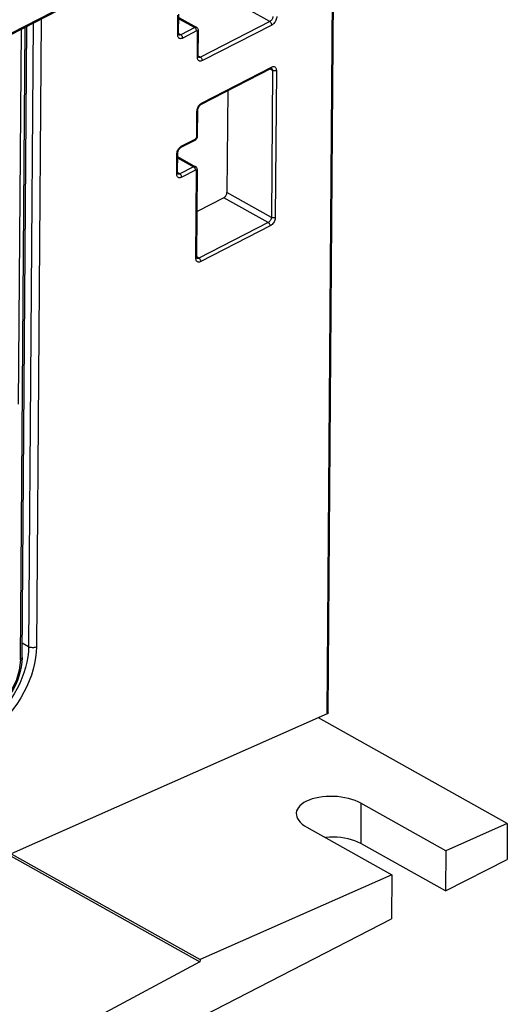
# Model space of a CAD drawing. Extents: x 0 to 420, y 0 to 297.
# Tile 32 of 35: x 392 to 401, y 77 to 95. Entities that reach past the tile are written whole.
import ezdxf

# ---------------------------------------------------------------- set-up
doc = ezdxf.new("R2010")
doc.units = 0
doc.header["$LTSCALE"] = 23.1
doc.layers.get('0').update_dxf_attribs({"linetype": 'CONTINUOUS'})

msp = doc.modelspace()

# ---------------------------------------------------------------- linework, layer by layer
at = {"color": 9, "linetype": 'CONTINUOUS'}
for p, q in [((397.99, 82.28), (398.264, 118.778)), ((396.953, 94.767), (396.153, 95.214)), ((395.292, 94.528), (395.295, 94.884)), ((392.453, 83.256), (392.539, 94.667)), ((392.684, 94.742), (392.6, 83.49)), ((392.826, 94.815), (392.741, 83.489)), ((395.309, 94.819), (395.597, 94.658)), ((395.597, 94.658), (395.347, 94.53)), ((396.953, 94.767), (395.702, 94.124)), ((396.987, 94.705), (395.736, 94.062)), ((392.465, 94.63), (392.415, 87.867)), ((395.306, 94.541), (395.307, 94.547)), ((395.347, 94.53), (395.307, 94.552)), ((395.311, 94.527), (395.31, 94.528)), ((395.631, 94.597), (395.382, 94.468)), ((395.647, 94.122), (395.65, 94.584)), ((395.661, 94.135), (395.662, 94.141)), ((395.702, 94.124), (395.662, 94.146)), ((395.666, 94.121), (395.665, 94.121)), ((395.731, 93.302), (396.982, 93.946)), ((397.001, 93.887), (396.954, 93.913)), ((397.001, 93.887), (396.981, 91.235)), ((397.071, 93.886), (397.051, 91.234)), ((395.636, 92.687), (395.639, 93.15)), ((395.367, 92.527), (395.617, 92.655)), ((395.273, 92.018), (395.276, 92.374)), ((395.29, 92.309), (395.578, 92.148)), ((395.287, 92.031), (395.288, 92.037)), ((395.328, 92.02), (395.288, 92.042)), ((395.293, 92.017), (395.292, 92.018)), ((395.578, 92.148), (395.328, 92.02)), ((395.613, 92.087), (395.363, 91.958)), ((395.619, 90.498), (395.631, 92.074)), ((396.981, 91.235), (396.18, 91.682)), ((396.926, 91.143), (396.125, 91.59)), ((396.926, 91.143), (395.675, 90.5)), ((396.96, 91.081), (395.709, 90.438)), ((395.675, 90.5), (395.635, 90.522)), ((395.639, 90.497), (395.638, 90.497)), ((392.6, 83.49), (392.486, 83.554)), ((398.598, 80.668), (398.593, 79.942))]:
    msp.add_line(p, q, dxfattribs=at)
at = {"color": 7, "linetype": 'CONTINUOUS'}
for p, q in [((398.005, 82.298), (398.279, 118.797)), ((383.795, 90.17), (396.004, 96.45)), ((383.944, 90.267), (396.153, 96.546)), ((395.307, 94.547), (395.31, 94.903)), ((395.309, 94.842), (395.634, 94.661)), ((392.484, 83.295), (392.569, 94.683)), ((395.662, 94.141), (395.665, 94.603)), ((395.719, 93.277), (396.97, 93.921)), ((396.194, 93.522), (396.18, 91.682)), ((395.651, 92.706), (395.654, 93.169)), ((395.65, 92.693), (395.651, 92.706)), ((395.355, 92.502), (395.605, 92.63)), ((395.288, 92.037), (395.291, 92.393)), ((395.29, 92.332), (395.615, 92.15)), ((395.635, 90.517), (395.646, 92.093)), ((396.125, 91.59), (395.641, 91.341)), ((397.99, 82.28), (392.284, 79.754)), ((401.239, 80.304), (397.829, 82.209)), ((400.129, 79.812), (398.598, 80.668)), ((401.239, 80.304), (400.129, 79.812)), ((401.239, 80.304), (401.234, 79.657)), ((397.622, 80.236), (399.153, 79.38)), ((400.124, 79.087), (398.593, 79.942)), ((392.284, 79.754), (395.694, 77.849)), ((400.129, 79.812), (400.124, 79.087)), ((392.284, 79.714), (395.693, 77.808)), ((400.124, 79.087), (401.234, 79.657)), ((399.153, 79.38), (395.694, 77.849)), ((399.153, 79.38), (399.147, 78.584)), ((380.016, 68.744), (399.147, 78.584)), ((395.693, 77.808), (380.021, 69.427)), ((395.694, 77.849), (395.693, 77.808))]:
    msp.add_line(p, q, dxfattribs=at)
at = {"color": 9, "linetype": 'CONTINUOUS'}
for points in [[(397.008, 94.859), (397.007, 94.85), (397.005, 94.84), (397.003, 94.83), (396.999, 94.82), (396.994, 94.81), (396.989, 94.801), (396.982, 94.793), (396.976, 94.785), (396.968, 94.778), (396.961, 94.772), (396.953, 94.767)], [(397.079, 94.858), (397.077, 94.843), (397.075, 94.827), (397.07, 94.81), (397.064, 94.793), (397.056, 94.777), (397.047, 94.762), (397.036, 94.748), (397.025, 94.735), (397.013, 94.723), (397, 94.713), (396.987, 94.705)], [(395.634, 94.661), (395.632, 94.661), (395.624, 94.664), (395.616, 94.664), (395.606, 94.662), (395.597, 94.658)], [(395.631, 94.597), (395.631, 94.605), (395.629, 94.614), (395.626, 94.623), (395.622, 94.632), (395.616, 94.64), (395.61, 94.648), (395.604, 94.654), (395.597, 94.658)], [(396.987, 94.705), (396.987, 94.714), (396.985, 94.723), (396.982, 94.732), (396.977, 94.741), (396.972, 94.749), (396.966, 94.756), (396.96, 94.763), (396.953, 94.767)], [(395.292, 94.528), (395.298, 94.532), (395.303, 94.536), (395.306, 94.541)], [(395.382, 94.468), (395.369, 94.463), (395.356, 94.459), (395.344, 94.458), (395.333, 94.46), (395.322, 94.464), (395.313, 94.47), (395.306, 94.478), (395.3, 94.488), (395.295, 94.5), (395.293, 94.513), (395.292, 94.528)], [(395.347, 94.53), (395.339, 94.526), (395.332, 94.524), (395.324, 94.524), (395.318, 94.525), (395.311, 94.527)], [(395.382, 94.468), (395.381, 94.477), (395.379, 94.486), (395.376, 94.495), (395.372, 94.504), (395.366, 94.512), (395.36, 94.519), (395.354, 94.525), (395.347, 94.53)], [(395.65, 94.584), (395.65, 94.588), (395.649, 94.591), (395.648, 94.594), (395.646, 94.596), (395.643, 94.598), (395.641, 94.599), (395.638, 94.599), (395.635, 94.598), (395.631, 94.597)], [(395.65, 94.584), (395.656, 94.588), (395.661, 94.593), (395.664, 94.598), (395.665, 94.603)], [(395.647, 94.122), (395.653, 94.126), (395.658, 94.13), (395.661, 94.135)], [(395.736, 94.062), (395.723, 94.057), (395.711, 94.053), (395.699, 94.052), (395.687, 94.054), (395.677, 94.058), (395.668, 94.064), (395.66, 94.072), (395.654, 94.082), (395.65, 94.094), (395.647, 94.107), (395.647, 94.122)], [(395.702, 94.124), (395.694, 94.12), (395.686, 94.118), (395.679, 94.118), (395.672, 94.119), (395.666, 94.121)], [(395.736, 94.062), (395.736, 94.071), (395.734, 94.08), (395.731, 94.089), (395.726, 94.098), (395.721, 94.106), (395.715, 94.113), (395.709, 94.119), (395.702, 94.124)], [(396.982, 93.946), (396.981, 93.938), (396.979, 93.931), (396.975, 93.926), (396.971, 93.922), (396.97, 93.921)], [(396.982, 93.946), (396.994, 93.951), (397.007, 93.955), (397.019, 93.956), (397.03, 93.954), (397.041, 93.95), (397.05, 93.944), (397.057, 93.936), (397.063, 93.926), (397.068, 93.914), (397.07, 93.901), (397.071, 93.886)], [(396.983, 93.925), (396.987, 93.922), (396.992, 93.917), (396.996, 93.911), (396.998, 93.904), (397, 93.896), (397.001, 93.887)], [(397.071, 93.886), (397.064, 93.883), (397.055, 93.88), (397.045, 93.879), (397.036, 93.879), (397.026, 93.879), (397.017, 93.881), (397.008, 93.884), (397.001, 93.887)], [(395.643, 93.181), (395.648, 93.198), (395.654, 93.214), (395.662, 93.231), (395.671, 93.246), (395.681, 93.26), (395.693, 93.273), (395.705, 93.285)], [(395.705, 93.285), (395.718, 93.295), (395.731, 93.302)], [(395.731, 93.302), (395.73, 93.295), (395.728, 93.288), (395.724, 93.282), (395.72, 93.278), (395.719, 93.277)], [(395.639, 93.15), (395.64, 93.165), (395.643, 93.181)], [(395.639, 93.15), (395.646, 93.154), (395.65, 93.158), (395.653, 93.163), (395.654, 93.169)], [(395.636, 92.687), (395.642, 92.691), (395.647, 92.696), (395.65, 92.701), (395.651, 92.706)], [(395.341, 92.509), (395.354, 92.519), (395.367, 92.527)], [(395.367, 92.527), (395.366, 92.519), (395.364, 92.512), (395.361, 92.507), (395.357, 92.503), (395.355, 92.502)], [(395.617, 92.655), (395.616, 92.648), (395.614, 92.641), (395.611, 92.635), (395.607, 92.631), (395.605, 92.63)], [(395.617, 92.655), (395.62, 92.657), (395.623, 92.66), (395.626, 92.663), (395.629, 92.667), (395.631, 92.671), (395.633, 92.675), (395.635, 92.679), (395.635, 92.683), (395.636, 92.687)], [(395.276, 92.374), (395.277, 92.39), (395.28, 92.406)], [(395.276, 92.374), (395.282, 92.378), (395.287, 92.383), (395.29, 92.388), (395.291, 92.393)], [(395.28, 92.406), (395.284, 92.422), (395.291, 92.439), (395.298, 92.455), (395.308, 92.47), (395.318, 92.485), (395.329, 92.498), (395.341, 92.509)], [(395.273, 92.018), (395.279, 92.022), (395.284, 92.026), (395.287, 92.031)], [(395.363, 91.958), (395.35, 91.953), (395.337, 91.949), (395.325, 91.948), (395.314, 91.95), (395.304, 91.954), (395.295, 91.96), (395.287, 91.968), (395.281, 91.978), (395.277, 91.99), (395.274, 92.003), (395.273, 92.018)], [(395.328, 92.02), (395.321, 92.016), (395.313, 92.014), (395.306, 92.014), (395.299, 92.015), (395.293, 92.017)], [(395.363, 91.958), (395.362, 91.967), (395.36, 91.976), (395.357, 91.985), (395.353, 91.994), (395.348, 92.002), (395.342, 92.009), (395.335, 92.015), (395.328, 92.02)], [(395.615, 92.15), (395.613, 92.151), (395.605, 92.154), (395.597, 92.154), (395.588, 92.152), (395.578, 92.148)], [(395.613, 92.087), (395.612, 92.095), (395.61, 92.104), (395.607, 92.113), (395.603, 92.122), (395.597, 92.13), (395.591, 92.138), (395.585, 92.144), (395.578, 92.148)], [(395.631, 92.074), (395.631, 92.078), (395.63, 92.081), (395.629, 92.084), (395.627, 92.086), (395.625, 92.088), (395.622, 92.088), (395.619, 92.089), (395.616, 92.088), (395.613, 92.087)], [(395.631, 92.074), (395.638, 92.078), (395.642, 92.083), (395.645, 92.088), (395.646, 92.093)], [(396.981, 91.235), (396.98, 91.226), (396.978, 91.216), (396.976, 91.206), (396.972, 91.196), (396.967, 91.186), (396.961, 91.177), (396.955, 91.168), (396.948, 91.16), (396.941, 91.154), (396.933, 91.148), (396.926, 91.143)], [(396.96, 91.081), (396.959, 91.09), (396.958, 91.099), (396.954, 91.108), (396.95, 91.117), (396.945, 91.125), (396.939, 91.132), (396.932, 91.138), (396.926, 91.143)], [(397.051, 91.234), (397.05, 91.219), (397.047, 91.202), (397.043, 91.186), (397.037, 91.169), (397.029, 91.153), (397.02, 91.138), (397.009, 91.123), (396.998, 91.11), (396.986, 91.099), (396.973, 91.089), (396.96, 91.081)], [(397.051, 91.234), (397.044, 91.231), (397.035, 91.229), (397.026, 91.227), (397.016, 91.227), (397.006, 91.228), (396.997, 91.229), (396.988, 91.232), (396.981, 91.235)], [(395.619, 90.498), (395.626, 90.502), (395.63, 90.506), (395.633, 90.511), (395.635, 90.517)], [(395.709, 90.438), (395.696, 90.432), (395.684, 90.429), (395.672, 90.428), (395.66, 90.43), (395.65, 90.433), (395.641, 90.439), (395.633, 90.448), (395.627, 90.458), (395.623, 90.47), (395.62, 90.483), (395.619, 90.498)], [(395.675, 90.5), (395.667, 90.496), (395.659, 90.494), (395.652, 90.494), (395.645, 90.495), (395.639, 90.497)], [(395.709, 90.438), (395.708, 90.446), (395.707, 90.456), (395.703, 90.465), (395.699, 90.473), (395.694, 90.482), (395.688, 90.489), (395.681, 90.495), (395.675, 90.5)], [(392.6, 83.49), (392.596, 83.401), (392.585, 83.309), (392.568, 83.214), (392.545, 83.118), (392.516, 83.021), (392.481, 82.925), (392.44, 82.83), (392.393, 82.736), (392.342, 82.645), (392.286, 82.556), (392.226, 82.472), (392.162, 82.392), (392.095, 82.316), (392.025, 82.247), (391.953, 82.183), (391.88, 82.126), (391.805, 82.077), (391.73, 82.034)], [(392.741, 83.489), (392.737, 83.392), (392.726, 83.292), (392.707, 83.189), (392.682, 83.085), (392.65, 82.98), (392.612, 82.876), (392.568, 82.773), (392.517, 82.671), (392.462, 82.572), (392.401, 82.476), (392.336, 82.385), (392.267, 82.298), (392.194, 82.217), (392.119, 82.141), (392.041, 82.072), (391.961, 82.011), (391.88, 81.957), (391.799, 81.911)], [(392.741, 83.489), (392.729, 83.483), (392.715, 83.479), (392.701, 83.476), (392.686, 83.474), (392.67, 83.474), (392.654, 83.475), (392.639, 83.477), (392.625, 83.48), (392.611, 83.485), (392.6, 83.49)], [(392.484, 83.295), (392.475, 83.273), (392.453, 83.256)], [(392.453, 83.256), (392.432, 83.071), (392.373, 82.879), (392.281, 82.692), (392.162, 82.524), (392.023, 82.385), (391.874, 82.286)]]:
    msp.add_lwpolyline(points, dxfattribs=at)
at = {"color": 7, "linetype": 'CONTINUOUS'}
for points in [[(395.665, 94.603), (395.664, 94.616), (395.661, 94.628), (395.656, 94.638), (395.65, 94.647), (395.642, 94.655), (395.634, 94.661)], [(395.308, 94.534), (395.307, 94.54), (395.307, 94.547)], [(395.311, 94.527), (395.311, 94.527), (395.311, 94.528), (395.31, 94.53), (395.308, 94.534)], [(395.663, 94.128), (395.662, 94.134), (395.662, 94.141)], [(395.666, 94.121), (395.666, 94.121), (395.665, 94.122), (395.664, 94.124), (395.663, 94.128)], [(396.97, 93.921), (396.976, 93.923), (396.98, 93.925), (396.983, 93.925), (396.983, 93.925)], [(395.654, 93.169), (395.655, 93.178), (395.657, 93.189), (395.66, 93.201), (395.665, 93.214), (395.671, 93.226), (395.678, 93.238), (395.686, 93.249), (395.695, 93.259), (395.703, 93.267), (395.711, 93.273), (395.719, 93.277)], [(395.605, 92.63), (395.616, 92.637), (395.626, 92.646), (395.635, 92.657), (395.642, 92.668), (395.647, 92.681), (395.65, 92.693)], [(395.291, 92.393), (395.292, 92.403), (395.293, 92.414), (395.297, 92.426), (395.301, 92.438), (395.308, 92.451), (395.315, 92.463), (395.323, 92.474), (395.331, 92.483), (395.34, 92.491), (395.348, 92.498), (395.355, 92.502)], [(395.29, 92.024), (395.289, 92.03), (395.288, 92.037)], [(395.292, 92.017), (395.292, 92.017), (395.292, 92.018), (395.291, 92.02), (395.29, 92.024)], [(395.646, 92.093), (395.645, 92.106), (395.642, 92.118), (395.638, 92.128), (395.631, 92.137), (395.623, 92.145), (395.615, 92.15)], [(396.125, 91.59), (396.135, 91.596), (396.144, 91.604), (396.153, 91.613), (396.161, 91.623), (396.167, 91.635), (396.173, 91.647), (396.177, 91.659), (396.18, 91.671), (396.18, 91.682)], [(395.636, 90.504), (395.635, 90.509), (395.635, 90.517)], [(395.639, 90.497), (395.639, 90.497), (395.638, 90.497), (395.637, 90.5), (395.636, 90.504)], [(392.484, 83.295), (392.479, 83.214), (392.468, 83.131), (392.451, 83.047), (392.427, 82.963), (392.397, 82.88), (392.361, 82.798), (392.32, 82.718), (392.273, 82.641), (392.223, 82.567), (392.168, 82.498), (392.11, 82.433), (392.048, 82.374), (391.984, 82.321), (391.917, 82.275), (391.85, 82.236)], [(398.005, 82.298), (398.004, 82.292), (398.001, 82.288), (397.996, 82.284), (397.99, 82.28)], [(398.598, 80.668), (398.548, 80.694), (398.493, 80.717), (398.435, 80.737), (398.373, 80.755), (398.308, 80.769), (398.241, 80.78), (398.173, 80.788), (398.104, 80.792), (398.035, 80.793), (397.967, 80.791), (397.901, 80.784), (397.836, 80.775), (397.775, 80.762), (397.717, 80.746), (397.663, 80.727), (397.613, 80.705), (397.569, 80.68), (397.53, 80.654), (397.497, 80.625), (397.47, 80.594), (397.451, 80.562), (397.437, 80.529), (397.431, 80.494), (397.431, 80.482)], [(397.431, 80.482), (397.432, 80.46), (397.44, 80.425), (397.454, 80.391), (397.475, 80.357), (397.503, 80.325), (397.537, 80.293), (397.577, 80.264), (397.622, 80.236)], [(398.593, 79.942), (398.543, 79.968), (398.488, 79.99), (398.429, 80.01), (398.367, 80.026), (398.302, 80.039), (398.235, 80.048), (398.167, 80.054), (398.098, 80.056), (398.029, 80.054), (397.961, 80.048), (397.959, 80.048)]]:
    msp.add_lwpolyline(points, dxfattribs=at)

doc.saveas('drawing.dxf')
